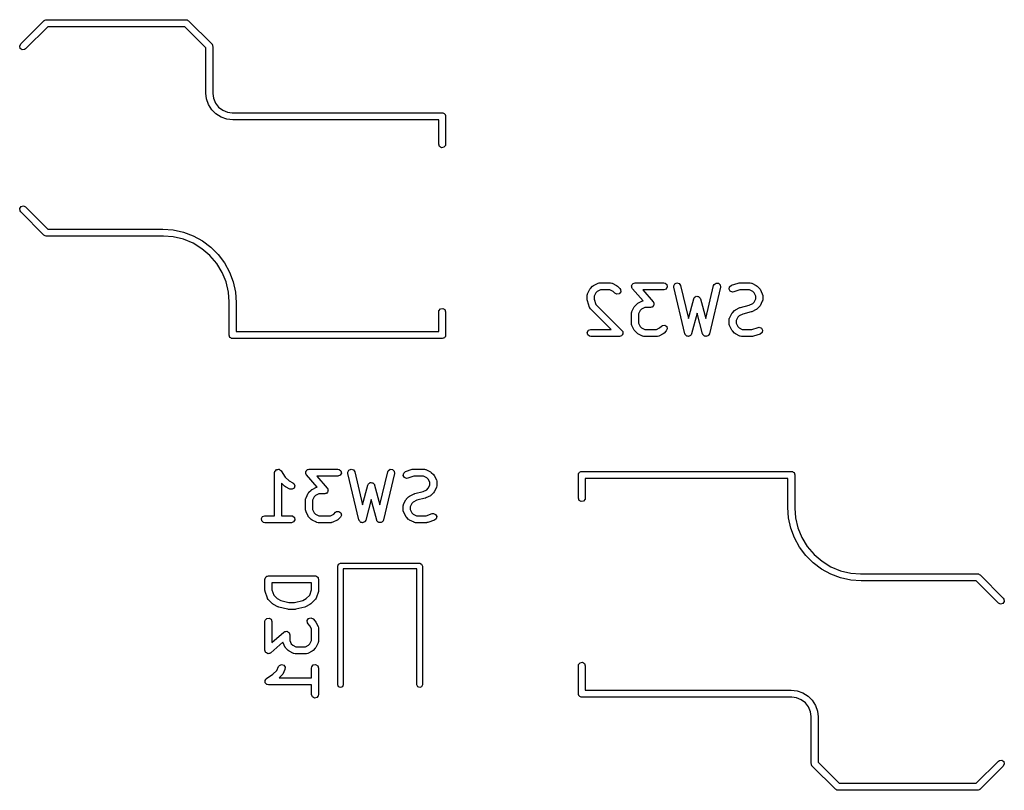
# Model space of a CAD drawing. Extents: x 3.18 to 10.88, y -3.25 to -0.52.
# Tile 1 of 52: x 3.18 to 4.01, y -3.25 to -2.6. Entities that reach past the tile are written whole.
import ezdxf

# ---------------------------------------------------------------- set-up
doc = ezdxf.new("R2010")
doc.units = 0
doc.header["$MEASUREMENT"] = 0
doc.layers.add('BLACK', color=7, linetype='CONTINUOUS')

msp = doc.modelspace()

# ---------------------------------------------------------------- linework, layer by layer
at = {"layer": 'BLACK', "linetype": 'CONTINUOUS'}
for p, q in [((3.18197, -2.62291), (3.20165, -2.60323)), ((3.20165, -2.60323), (3.2018, -2.60312)), ((3.2018, -2.60312), (3.20184, -2.60305)), ((3.20184, -2.60305), (3.20196, -2.60301)), ((3.20196, -2.60301), (3.20249, -2.60264)), ((3.20249, -2.60264), (3.20313, -2.60258)), ((3.20313, -2.60258), (3.20374, -2.60236)), ((3.20374, -2.60236), (3.32185, -2.60236)), ((3.32185, -2.60236), (3.32203, -2.60239)), ((3.32203, -2.60239), (3.32211, -2.60237)), ((3.32211, -2.60237), (3.32222, -2.60243)), ((3.32222, -2.60243), (3.32286, -2.60254)), ((3.32286, -2.60254), (3.32335, -2.60295)), ((3.32335, -2.60295), (3.32394, -2.60323)), ((3.32394, -2.60323), (3.34362, -2.62291)), ((3.20496, -2.60827), (3.18614, -2.62709)), ((3.32063, -2.60827), (3.20496, -2.60827)), ((3.33858, -2.62622), (3.32063, -2.60827)), ((3.18111, -2.62474), (3.18197, -2.62291)), ((3.18163, -2.62669), (3.18111, -2.62474)), ((3.18329, -2.62785), (3.18163, -2.62669)), ((3.1853, -2.62767), (3.18329, -2.62785)), ((3.18614, -2.62709), (3.1853, -2.62767)), ((3.33858, -2.66437), (3.33858, -2.62622)), ((3.34362, -2.62291), (3.34373, -2.62306)), ((3.34373, -2.62306), (3.3438, -2.6231)), ((3.3438, -2.6231), (3.34384, -2.62322)), ((3.34384, -2.62322), (3.34421, -2.62375)), ((3.34421, -2.62375), (3.34427, -2.62439)), ((3.34427, -2.62439), (3.34449, -2.625)), ((3.34449, -2.625), (3.34449, -2.66437)), ((3.33859, -2.66438), (3.33858, -2.66437)), ((3.33858, -2.66437), (3.33858, -2.66437)), ((3.33915, -2.66941), (3.33859, -2.66438)), ((3.34449, -2.66437), (3.34441, -2.66483)), ((3.34449, -2.66437), (3.34449, -2.66437)), ((3.34449, -2.66437), (3.34449, -2.66437)), ((3.34449, -2.66437), (3.34449, -2.66437)), ((3.34083, -2.67419), (3.33915, -2.66941)), ((3.34441, -2.66483), (3.34492, -2.66874)), ((3.34492, -2.66874), (3.34661, -2.67281)), ((3.34661, -2.67281), (3.34929, -2.6763)), ((3.34352, -2.67848), (3.34083, -2.67419)), ((3.34711, -2.68207), (3.34352, -2.67848)), ((3.34929, -2.6763), (3.35278, -2.67898)), ((3.35278, -2.67898), (3.35685, -2.68067)), ((3.35685, -2.68067), (3.3609, -2.6812)), ((3.3609, -2.6812), (3.36122, -2.6811)), ((3.36122, -2.6811), (3.36122, -2.6811)), ((3.36122, -2.6811), (3.53838, -2.6811)), ((3.53838, -2.6811), (3.53877, -2.68117)), ((3.53877, -2.68117), (3.5389, -2.68115)), ((3.5389, -2.68115), (3.53901, -2.68121)), ((3.3514, -2.68476), (3.34711, -2.68207)), ((3.35618, -2.68644), (3.3514, -2.68476)), ((3.36122, -2.68701), (3.35618, -2.68644)), ((3.53543, -2.68701), (3.36122, -2.68701)), ((3.36122, -2.68701), (3.36122, -2.68701)), ((3.36122, -2.68701), (3.36122, -2.68701)), ((3.53543, -2.70768), (3.53543, -2.68701)), ((3.53901, -2.68121), (3.53939, -2.68128)), ((3.53939, -2.68128), (3.53998, -2.68177)), ((3.53998, -2.68177), (3.54065, -2.68216)), ((3.54065, -2.68216), (3.54074, -2.68241)), ((3.54074, -2.68241), (3.54094, -2.68258)), ((3.54094, -2.68258), (3.54107, -2.68333)), ((3.54107, -2.68333), (3.54134, -2.68405)), ((3.54134, -2.68405), (3.54134, -2.70768)), ((3.53612, -2.70957), (3.53543, -2.70768)), ((3.53787, -2.71058), (3.53612, -2.70957)), ((3.53986, -2.71023), (3.53787, -2.71058)), ((3.54116, -2.70869), (3.53986, -2.71023)), ((3.54134, -2.70768), (3.54116, -2.70869)), ((3.1812, -2.76203), (3.18236, -2.76038)), ((3.18138, -2.76404), (3.1812, -2.76203)), ((3.18197, -2.76488), (3.18138, -2.76404)), ((3.18236, -2.76038), (3.18431, -2.75985)), ((3.18431, -2.75985), (3.18614, -2.76071)), ((3.18614, -2.76071), (3.20496, -2.77953)), ((3.20165, -2.78457), (3.18197, -2.76488)), ((3.20496, -2.77953), (3.30216, -2.77953)), ((3.30216, -2.77953), (3.31099, -2.78016)), ((3.31099, -2.78016), (3.31963, -2.78204)), ((3.20223, -2.78484), (3.20165, -2.78457)), ((3.20273, -2.78525), (3.20223, -2.78484)), ((3.20336, -2.78537), (3.20273, -2.78525)), ((3.20348, -2.78542), (3.20336, -2.78537)), ((3.20356, -2.7854), (3.20348, -2.78542)), ((3.20374, -2.78543), (3.20356, -2.7854)), ((3.30216, -2.78543), (3.20374, -2.78543)), ((3.30259, -2.78529), (3.30216, -2.78543)), ((3.31097, -2.78595), (3.30259, -2.78529)), ((3.31955, -2.78801), (3.31097, -2.78595)), ((3.32771, -2.79139), (3.31955, -2.78801)), ((3.31963, -2.78204), (3.32792, -2.78513)), ((3.32792, -2.78513), (3.33569, -2.78937)), ((3.33569, -2.78937), (3.34277, -2.79467)), ((3.33524, -2.79601), (3.32771, -2.79139)), ((3.34196, -2.80174), (3.33524, -2.79601)), ((3.34277, -2.79467), (3.34903, -2.80093)), ((3.34769, -2.80846), (3.34196, -2.80174)), ((3.34903, -2.80093), (3.35433, -2.80801)), ((3.35231, -2.81598), (3.34769, -2.80846)), ((3.35433, -2.80801), (3.35857, -2.81577)), ((3.35569, -2.82414), (3.35231, -2.81598)), ((3.35857, -2.81577), (3.36166, -2.82406)), ((3.35775, -2.83273), (3.35569, -2.82414)), ((3.36166, -2.82406), (3.36354, -2.83271)), ((3.66135, -2.83403), (3.66323, -2.83028)), ((3.66323, -2.83028), (3.66375, -2.82957)), ((3.66375, -2.82957), (3.66378, -2.82951)), ((3.66378, -2.82951), (3.66565, -2.82764)), ((3.66565, -2.82764), (3.66638, -2.82713)), ((3.66638, -2.82713), (3.66642, -2.82708)), ((3.66642, -2.82708), (3.67017, -2.82521)), ((3.67219, -2.8308), (3.66949, -2.83215)), ((3.67017, -2.82521), (3.67115, -2.82491)), ((3.67115, -2.82491), (3.67133, -2.82496)), ((3.67133, -2.82496), (3.67149, -2.8249)), ((3.67149, -2.8249), (3.68087, -2.8249)), ((3.68017, -2.8308), (3.67219, -2.8308)), ((3.68287, -2.83215), (3.68017, -2.8308)), ((3.68087, -2.8249), (3.68188, -2.82507)), ((3.68188, -2.82507), (3.68201, -2.82519)), ((3.68201, -2.82519), (3.68219, -2.82521)), ((3.68219, -2.82521), (3.68594, -2.82708)), ((3.68594, -2.82708), (3.68665, -2.82761)), ((3.68665, -2.82761), (3.6867, -2.82764)), ((3.6867, -2.82764), (3.68858, -2.82951)), ((3.68858, -2.82951), (3.68917, -2.83035)), ((3.68917, -2.83035), (3.68934, -2.83236)), ((3.69858, -2.82734), (3.6987, -2.82713)), ((3.69872, -2.82812), (3.69858, -2.82734)), ((3.69869, -2.8269), (3.69919, -2.82628)), ((3.6987, -2.82713), (3.69869, -2.8269)), ((3.69874, -2.82892), (3.69872, -2.82812)), ((3.69891, -2.8292), (3.69874, -2.82892)), ((3.69893, -2.82932), (3.69891, -2.8292)), ((3.69904, -2.82941), (3.69893, -2.82932)), ((3.69927, -2.82979), (3.69904, -2.82941)), ((3.69919, -2.82628), (3.69959, -2.82559)), ((3.70823, -2.84004), (3.69927, -2.82979)), ((3.69959, -2.82559), (3.69981, -2.82551)), ((3.69981, -2.82551), (3.69996, -2.82532)), ((3.69996, -2.82532), (3.70074, -2.82517)), ((3.70074, -2.82517), (3.70149, -2.8249)), ((3.70149, -2.8249), (3.72586, -2.8249)), ((3.72586, -2.8308), (3.708, -2.8308)), ((3.708, -2.8308), (3.71683, -2.8409)), ((3.72586, -2.8249), (3.72687, -2.82507)), ((3.72776, -2.83011), (3.72586, -2.8308)), ((3.72687, -2.82507), (3.72842, -2.82637)), ((3.72877, -2.82836), (3.72776, -2.83011)), ((3.72842, -2.82637), (3.72877, -2.82836)), ((3.73418, -2.82751), (3.73508, -2.8257)), ((3.73424, -2.82853), (3.73418, -2.82751)), ((3.74361, -2.8679), (3.73424, -2.82853)), ((3.73508, -2.8257), (3.73693, -2.8249)), ((3.73693, -2.8249), (3.73887, -2.82548)), ((3.73887, -2.82548), (3.73998, -2.82716)), ((3.73998, -2.82716), (3.74665, -2.85515)), ((3.76132, -2.85515), (3.76798, -2.82716)), ((3.77373, -2.82853), (3.76435, -2.8679)), ((3.76798, -2.82716), (3.76839, -2.82622)), ((3.76839, -2.82622), (3.77001, -2.82502)), ((3.77001, -2.82502), (3.77203, -2.82514)), ((3.77203, -2.82514), (3.77349, -2.82653)), ((3.77349, -2.82653), (3.77373, -2.82853)), ((3.78106, -2.83016), (3.78146, -2.82818)), ((3.78202, -2.83193), (3.78106, -2.83016)), ((3.78146, -2.82818), (3.78304, -2.82692)), ((3.78304, -2.82692), (3.78867, -2.82505)), ((3.79008, -2.8308), (3.78491, -2.83252)), ((3.78867, -2.82505), (3.78954, -2.82492)), ((3.78954, -2.82492), (3.7896, -2.8249)), ((3.7896, -2.8249), (3.79898, -2.8249)), ((3.79828, -2.8308), (3.79008, -2.8308)), ((3.80098, -2.83215), (3.79828, -2.8308)), ((3.79898, -2.8249), (3.79999, -2.82507)), ((3.79999, -2.82507), (3.80012, -2.82519)), ((3.80012, -2.82519), (3.8003, -2.82521)), ((3.8003, -2.82521), (3.80405, -2.82708)), ((3.80405, -2.82708), (3.80476, -2.82761)), ((3.80476, -2.82761), (3.80481, -2.82764)), ((3.80481, -2.82764), (3.80669, -2.82951)), ((3.80669, -2.82951), (3.80719, -2.83023)), ((3.80719, -2.83023), (3.80724, -2.83028)), ((3.80724, -2.83028), (3.80912, -2.83403)), ((3.35839, -2.84084), (3.35775, -2.83273)), ((3.36354, -2.83271), (3.36417, -2.84153)), ((3.66104, -2.83535), (3.66122, -2.83434)), ((3.66104, -2.8391), (3.66104, -2.83535)), ((3.66106, -2.83916), (3.66104, -2.8391)), ((3.66119, -2.84003), (3.66106, -2.83916)), ((3.66122, -2.83434), (3.66133, -2.8342)), ((3.66133, -2.8342), (3.66135, -2.83403)), ((3.66829, -2.83335), (3.66695, -2.83604)), ((3.66695, -2.83604), (3.66695, -2.83862)), ((3.66695, -2.83862), (3.66845, -2.84313)), ((3.66949, -2.83215), (3.66829, -2.83335)), ((3.6844, -2.83369), (3.68287, -2.83215)), ((3.68623, -2.83454), (3.6844, -2.83369)), ((3.68818, -2.83402), (3.68623, -2.83454)), ((3.68934, -2.83236), (3.68818, -2.83402)), ((3.74665, -2.85515), (3.75113, -2.83834)), ((3.75113, -2.83834), (3.75156, -2.83741)), ((3.75156, -2.83741), (3.75178, -2.83725)), ((3.75178, -2.83725), (3.7519, -2.83701)), ((3.7519, -2.83701), (3.75259, -2.83668)), ((3.75259, -2.83668), (3.75321, -2.83625)), ((3.75321, -2.83625), (3.75348, -2.83627)), ((3.75348, -2.83627), (3.75373, -2.83615)), ((3.75373, -2.83615), (3.75447, -2.83635)), ((3.75447, -2.83635), (3.75523, -2.83642)), ((3.75523, -2.83642), (3.75542, -2.83661)), ((3.75542, -2.83661), (3.75568, -2.83668)), ((3.75568, -2.83668), (3.75612, -2.83731)), ((3.75612, -2.83731), (3.75666, -2.83785)), ((3.75666, -2.83785), (3.75668, -2.83811)), ((3.75668, -2.83811), (3.75684, -2.83834)), ((3.75684, -2.83834), (3.76132, -2.85515)), ((3.7839, -2.83267), (3.78202, -2.83193)), ((3.78491, -2.83252), (3.7839, -2.83267)), ((3.80217, -2.83335), (3.80098, -2.83215)), ((3.80352, -2.83604), (3.80217, -2.83335)), ((3.80217, -2.8411), (3.80352, -2.8384)), ((3.80352, -2.8384), (3.80352, -2.83604)), ((3.80912, -2.83403), (3.80941, -2.83501)), ((3.80943, -2.8391), (3.80925, -2.84011)), ((3.80941, -2.83501), (3.80937, -2.83518)), ((3.80937, -2.83518), (3.80943, -2.83535)), ((3.80943, -2.83535), (3.80943, -2.8391)), ((3.35827, -2.84153), (3.35839, -2.84084)), ((3.35827, -2.86909), (3.35827, -2.84153)), ((3.36417, -2.84153), (3.36417, -2.84153)), ((3.36417, -2.84153), (3.36417, -2.86614)), ((3.53561, -2.8484), (3.53691, -2.84685)), ((3.53691, -2.84685), (3.5389, -2.8465)), ((3.5389, -2.8465), (3.54065, -2.84751)), ((3.54065, -2.84751), (3.54134, -2.84941)), ((3.66307, -2.84565), (3.66119, -2.84003)), ((3.66318, -2.84579), (3.66307, -2.84565)), ((3.66319, -2.84597), (3.66318, -2.84579)), ((3.66378, -2.84681), (3.66319, -2.84597)), ((3.68124, -2.86427), (3.66378, -2.84681)), ((3.66845, -2.84313), (3.69045, -2.86513)), ((3.69885, -2.84902), (3.70072, -2.84528)), ((3.70072, -2.84528), (3.70125, -2.84457)), ((3.70125, -2.84457), (3.70128, -2.84451)), ((3.70128, -2.84451), (3.70315, -2.84263)), ((3.70315, -2.84263), (3.70387, -2.84213)), ((3.70387, -2.84213), (3.70392, -2.84208)), ((3.70392, -2.84208), (3.70767, -2.84021)), ((3.70699, -2.84715), (3.70579, -2.84835)), ((3.70968, -2.8458), (3.70699, -2.84715)), ((3.70767, -2.84021), (3.70823, -2.84004)), ((3.71461, -2.8458), (3.70968, -2.8458)), ((3.71536, -2.84553), (3.71461, -2.8458)), ((3.71614, -2.84537), (3.71536, -2.84553)), ((3.71629, -2.84519), (3.71614, -2.84537)), ((3.71651, -2.84511), (3.71629, -2.84519)), ((3.71691, -2.84442), (3.71651, -2.84511)), ((3.71683, -2.8409), (3.71706, -2.84128)), ((3.71741, -2.8438), (3.71691, -2.84442)), ((3.71706, -2.84128), (3.71717, -2.84137)), ((3.71717, -2.84137), (3.71719, -2.84149)), ((3.71719, -2.84149), (3.71737, -2.84178)), ((3.71737, -2.84178), (3.71738, -2.84258)), ((3.71738, -2.84258), (3.71752, -2.84336)), ((3.71752, -2.84336), (3.7174, -2.84356)), ((3.7174, -2.84356), (3.71741, -2.8438)), ((3.78641, -2.8477), (3.79016, -2.84583)), ((3.79016, -2.84583), (3.79065, -2.84568)), ((3.79065, -2.84568), (3.79076, -2.84561)), ((3.79076, -2.84561), (3.79795, -2.84381)), ((3.79795, -2.84381), (3.80098, -2.84229)), ((3.80405, -2.84736), (3.8003, -2.84924)), ((3.80098, -2.84229), (3.80217, -2.8411)), ((3.80409, -2.84732), (3.80405, -2.84736)), ((3.80481, -2.84681), (3.80409, -2.84732)), ((3.80669, -2.84493), (3.80481, -2.84681)), ((3.80672, -2.84488), (3.80669, -2.84493)), ((3.80724, -2.84417), (3.80672, -2.84488)), ((3.80912, -2.84042), (3.80724, -2.84417)), ((3.80914, -2.84024), (3.80912, -2.84042)), ((3.80925, -2.84011), (3.80914, -2.84024)), ((3.53543, -2.84941), (3.53561, -2.8484)), ((3.53543, -2.86614), (3.53543, -2.84941)), ((3.54134, -2.84941), (3.54134, -2.86909)), ((3.69854, -2.85035), (3.69871, -2.84934)), ((3.69854, -2.85972), (3.69854, -2.85035)), ((3.69871, -2.84934), (3.69883, -2.8492)), ((3.69883, -2.8492), (3.69885, -2.84902)), ((3.70579, -2.84835), (3.70444, -2.85104)), ((3.70444, -2.85104), (3.70444, -2.85902)), ((3.75398, -2.85056), (3.74934, -2.86798)), ((3.75863, -2.86798), (3.75398, -2.85056)), ((3.78103, -2.85597), (3.7812, -2.85496)), ((3.78103, -2.85972), (3.78103, -2.85597)), ((3.7812, -2.85496), (3.78132, -2.85482)), ((3.78132, -2.85482), (3.78134, -2.85465)), ((3.78134, -2.85465), (3.78321, -2.8509)), ((3.78321, -2.8509), (3.78374, -2.85019)), ((3.78374, -2.85019), (3.78377, -2.85013)), ((3.78377, -2.85013), (3.78564, -2.84826)), ((3.78564, -2.84826), (3.78636, -2.84775)), ((3.78636, -2.84775), (3.78641, -2.8477)), ((3.78828, -2.85397), (3.78693, -2.85667)), ((3.78948, -2.85277), (3.78828, -2.85397)), ((3.79251, -2.85126), (3.78948, -2.85277)), ((3.79969, -2.84946), (3.79251, -2.85126)), ((3.79981, -2.84938), (3.79969, -2.84946)), ((3.8003, -2.84924), (3.79981, -2.84938)), ((3.6621, -2.86496), (3.66399, -2.86427)), ((3.66399, -2.86427), (3.68124, -2.86427)), ((3.6986, -2.85989), (3.69854, -2.85972)), ((3.69856, -2.86006), (3.6986, -2.85989)), ((3.69885, -2.86104), (3.69856, -2.86006)), ((3.70072, -2.86479), (3.69885, -2.86104)), ((3.70444, -2.85902), (3.70579, -2.86172)), ((3.70579, -2.86172), (3.70699, -2.86292)), ((3.70699, -2.86292), (3.70968, -2.86427)), ((3.70968, -2.86427), (3.71954, -2.86427)), ((3.71954, -2.86427), (3.72224, -2.86292)), ((3.72224, -2.86292), (3.72377, -2.86138)), ((3.72377, -2.86138), (3.72461, -2.86079)), ((3.72461, -2.86079), (3.72662, -2.86062)), ((3.72662, -2.86062), (3.72828, -2.86178)), ((3.7288, -2.86373), (3.72795, -2.86556)), ((3.72828, -2.86178), (3.7288, -2.86373)), ((3.78109, -2.85989), (3.78103, -2.85972)), ((3.78104, -2.86006), (3.78109, -2.85989)), ((3.78134, -2.86104), (3.78104, -2.86006)), ((3.78321, -2.86479), (3.78134, -2.86104)), ((3.78693, -2.85667), (3.78693, -2.85902)), ((3.78693, -2.85902), (3.78828, -2.86172)), ((3.78828, -2.86172), (3.78948, -2.86292)), ((3.78948, -2.86292), (3.79217, -2.86427)), ((3.79217, -2.86427), (3.80037, -2.86427)), ((3.80037, -2.86427), (3.80554, -2.86254)), ((3.80554, -2.86254), (3.80656, -2.86239)), ((3.80656, -2.86239), (3.80843, -2.86313)), ((3.80843, -2.86313), (3.8094, -2.86491)), ((3.35853, -2.86981), (3.35827, -2.86909)), ((3.35866, -2.87057), (3.35853, -2.86981)), ((3.35887, -2.87074), (3.35866, -2.87057)), ((3.35896, -2.87099), (3.35887, -2.87074)), ((3.35962, -2.87137), (3.35896, -2.87099)), ((3.36021, -2.87187), (3.35962, -2.87137)), ((3.36059, -2.87194), (3.36021, -2.87187)), ((3.36071, -2.872), (3.36059, -2.87194)), ((3.36084, -2.87198), (3.36071, -2.872)), ((3.36122, -2.87205), (3.36084, -2.87198)), ((3.53838, -2.87205), (3.36122, -2.87205)), ((3.36417, -2.86614), (3.53543, -2.86614)), ((3.53911, -2.87178), (3.53838, -2.87205)), ((3.53986, -2.87165), (3.53911, -2.87178)), ((3.54003, -2.87145), (3.53986, -2.87165)), ((3.54028, -2.87136), (3.54003, -2.87145)), ((3.54067, -2.87069), (3.54028, -2.87136)), ((3.54116, -2.8701), (3.54067, -2.87069)), ((3.54123, -2.86972), (3.54116, -2.8701)), ((3.54129, -2.86961), (3.54123, -2.86972)), ((3.54134, -2.86909), (3.54127, -2.86948)), ((3.54127, -2.86948), (3.54129, -2.86961)), ((3.66109, -2.86671), (3.6621, -2.86496)), ((3.66144, -2.86869), (3.66109, -2.86671)), ((3.66298, -2.86999), (3.66144, -2.86869)), ((3.66399, -2.87017), (3.66298, -2.86999)), ((3.68837, -2.87017), (3.66399, -2.87017)), ((3.6892, -2.86987), (3.68837, -2.87017)), ((3.69006, -2.86964), (3.6892, -2.86987)), ((3.69014, -2.86953), (3.69006, -2.86964)), ((3.69026, -2.86948), (3.69014, -2.86953)), ((3.69071, -2.86871), (3.69026, -2.86948)), ((3.69045, -2.86513), (3.69082, -2.86566)), ((3.69122, -2.86798), (3.69071, -2.86871)), ((3.69082, -2.86566), (3.69092, -2.86574)), ((3.69092, -2.86574), (3.69094, -2.86582)), ((3.69094, -2.86582), (3.69104, -2.86597)), ((3.69104, -2.86597), (3.69112, -2.86686)), ((3.69112, -2.86686), (3.69127, -2.86773)), ((3.69127, -2.86773), (3.69121, -2.86785)), ((3.69121, -2.86785), (3.69122, -2.86798)), ((3.70077, -2.86483), (3.70072, -2.86479)), ((3.70128, -2.86556), (3.70077, -2.86483)), ((3.70315, -2.86743), (3.70128, -2.86556)), ((3.70321, -2.86746), (3.70315, -2.86743)), ((3.70392, -2.86798), (3.70321, -2.86746)), ((3.70767, -2.86986), (3.70392, -2.86798)), ((3.70784, -2.86988), (3.70767, -2.86986)), ((3.70798, -2.86999), (3.70784, -2.86988)), ((3.70899, -2.87017), (3.70798, -2.86999)), ((3.72024, -2.87017), (3.70899, -2.87017)), ((3.7204, -2.87011), (3.72024, -2.87017)), ((3.72057, -2.87015), (3.7204, -2.87011)), ((3.72156, -2.86986), (3.72057, -2.87015)), ((3.72531, -2.86798), (3.72156, -2.86986)), ((3.72535, -2.86794), (3.72531, -2.86798)), ((3.72607, -2.86743), (3.72535, -2.86794)), ((3.72795, -2.86556), (3.72607, -2.86743)), ((3.74378, -2.86816), (3.74361, -2.8679)), ((3.74381, -2.86847), (3.74378, -2.86816)), ((3.74432, -2.86898), (3.74381, -2.86847)), ((3.74472, -2.86959), (3.74432, -2.86898)), ((3.74502, -2.86968), (3.74472, -2.86959)), ((3.74524, -2.8699), (3.74502, -2.86968)), ((3.74596, -2.86996), (3.74524, -2.8699)), ((3.74666, -2.87017), (3.74596, -2.86996)), ((3.74694, -2.87004), (3.74666, -2.87017)), ((3.74725, -2.87007), (3.74694, -2.87004)), ((3.74784, -2.86965), (3.74725, -2.87007)), ((3.74851, -2.86936), (3.74784, -2.86965)), ((3.74865, -2.86909), (3.74851, -2.86936)), ((3.7489, -2.86891), (3.74865, -2.86909)), ((3.74934, -2.86798), (3.7489, -2.86891)), ((3.75881, -2.86823), (3.75863, -2.86798)), ((3.75884, -2.86854), (3.75881, -2.86823)), ((3.75937, -2.86904), (3.75884, -2.86854)), ((3.75978, -2.86964), (3.75937, -2.86904)), ((3.76008, -2.86972), (3.75978, -2.86964)), ((3.76031, -2.86993), (3.76008, -2.86972)), ((3.76103, -2.86997), (3.76031, -2.86993)), ((3.76173, -2.87016), (3.76103, -2.86997)), ((3.76202, -2.87003), (3.76173, -2.87016)), ((3.76232, -2.87005), (3.76202, -2.87003)), ((3.76291, -2.86961), (3.76232, -2.87005)), ((3.76357, -2.86931), (3.76291, -2.86961)), ((3.7637, -2.86903), (3.76357, -2.86931)), ((3.76395, -2.86884), (3.7637, -2.86903)), ((3.76435, -2.8679), (3.76395, -2.86884)), ((3.78326, -2.86483), (3.78321, -2.86479)), ((3.78377, -2.86556), (3.78326, -2.86483)), ((3.78564, -2.86743), (3.78377, -2.86556)), ((3.7857, -2.86746), (3.78564, -2.86743)), ((3.78641, -2.86798), (3.7857, -2.86746)), ((3.79016, -2.86986), (3.78641, -2.86798)), ((3.79033, -2.86988), (3.79016, -2.86986)), ((3.79047, -2.86999), (3.79033, -2.86988)), ((3.79148, -2.87017), (3.79047, -2.86999)), ((3.80085, -2.87017), (3.79148, -2.87017)), ((3.80091, -2.87015), (3.80085, -2.87017)), ((3.80178, -2.87002), (3.80091, -2.87015)), ((3.80741, -2.86814), (3.80178, -2.87002)), ((3.80899, -2.86689), (3.80741, -2.86814)), ((3.8094, -2.86491), (3.80899, -2.86689)), ((3.3967, -2.98533), (3.39688, -2.98432)), ((3.3967, -3.02175), (3.3967, -2.98533)), ((3.39688, -2.98432), (3.39699, -2.98419)), ((3.39699, -2.98419), (3.397, -2.98402)), ((3.397, -2.98402), (3.39762, -2.98343)), ((3.39762, -2.98343), (3.39818, -2.98277)), ((3.39818, -2.98277), (3.39834, -2.98274)), ((3.39834, -2.98274), (3.39847, -2.98262)), ((3.39847, -2.98262), (3.39932, -2.98257)), ((3.39932, -2.98257), (3.40016, -2.98242)), ((3.40016, -2.98242), (3.40031, -2.98251)), ((3.40031, -2.98251), (3.40048, -2.98249)), ((3.40048, -2.98249), (3.40117, -2.983)), ((3.40117, -2.983), (3.40191, -2.98343)), ((3.40191, -2.98343), (3.40197, -2.98359)), ((3.40197, -2.98359), (3.40211, -2.98369)), ((3.40211, -2.98369), (3.4057, -2.98907)), ((3.4057, -2.98907), (3.4089, -2.99228)), ((3.42299, -2.98482), (3.42311, -2.98461)), ((3.42313, -2.9856), (3.42299, -2.98482)), ((3.4231, -2.98438), (3.4236, -2.98376)), ((3.42311, -2.98461), (3.4231, -2.98438)), ((3.42315, -2.9864), (3.42313, -2.9856)), ((3.42332, -2.98668), (3.42315, -2.9864)), ((3.42334, -2.9868), (3.42332, -2.98668)), ((3.42345, -2.98689), (3.42334, -2.9868)), ((3.42368, -2.98727), (3.42345, -2.98689)), ((3.4236, -2.98376), (3.424, -2.98307)), ((3.43264, -2.99752), (3.42368, -2.98727)), ((3.424, -2.98307), (3.42422, -2.98299)), ((3.42422, -2.98299), (3.42437, -2.9828)), ((3.42437, -2.9828), (3.42515, -2.98265)), ((3.42515, -2.98265), (3.4259, -2.98238)), ((3.4259, -2.98238), (3.45027, -2.98238)), ((3.45027, -2.98828), (3.43241, -2.98828)), ((3.43241, -2.98828), (3.44124, -2.99838)), ((3.45027, -2.98238), (3.45128, -2.98255)), ((3.45217, -2.98759), (3.45027, -2.98828)), ((3.45128, -2.98255), (3.45283, -2.98385)), ((3.45318, -2.98584), (3.45217, -2.98759)), ((3.45283, -2.98385), (3.45318, -2.98584)), ((3.45859, -2.98499), (3.45949, -2.98318)), ((3.45865, -2.98601), (3.45859, -2.98499)), ((3.46802, -3.02538), (3.45865, -2.98601)), ((3.45949, -2.98318), (3.46134, -2.98238)), ((3.46134, -2.98238), (3.46328, -2.98296)), ((3.46328, -2.98296), (3.46439, -2.98464)), ((3.46439, -2.98464), (3.47105, -3.01263)), ((3.48573, -3.01263), (3.49239, -2.98464)), ((3.49814, -2.98601), (3.48876, -3.02538)), ((3.49239, -2.98464), (3.4928, -2.9837)), ((3.4928, -2.9837), (3.49442, -2.9825)), ((3.49442, -2.9825), (3.49644, -2.98262)), ((3.49644, -2.98262), (3.4979, -2.98401)), ((3.4979, -2.98401), (3.49814, -2.98601)), ((3.50547, -2.98764), (3.50587, -2.98566)), ((3.50643, -2.98941), (3.50547, -2.98764)), ((3.50587, -2.98566), (3.50745, -2.9844)), ((3.50745, -2.9844), (3.51308, -2.98253)), ((3.51449, -2.98828), (3.50932, -2.99)), ((3.51308, -2.98253), (3.51395, -2.9824)), ((3.51395, -2.9824), (3.51401, -2.98238)), ((3.51401, -2.98238), (3.52339, -2.98238)), ((3.52269, -2.98828), (3.51449, -2.98828)), ((3.52539, -2.98963), (3.52269, -2.98828)), ((3.52339, -2.98238), (3.5244, -2.98255)), ((3.5244, -2.98255), (3.52453, -2.98267)), ((3.52453, -2.98267), (3.52471, -2.98269)), ((3.52471, -2.98269), (3.52846, -2.98456)), ((3.52846, -2.98456), (3.52917, -2.98509)), ((3.52917, -2.98509), (3.52922, -2.98512)), ((3.52922, -2.98512), (3.5311, -2.98699)), ((3.5311, -2.98699), (3.5316, -2.98771)), ((3.5316, -2.98771), (3.53165, -2.98776)), ((3.53165, -2.98776), (3.53353, -2.99151)), ((3.65354, -2.9872), (3.65361, -2.98682)), ((3.65354, -3.00689), (3.65354, -2.9872)), ((3.65359, -2.98669), (3.65365, -2.98658)), ((3.65361, -2.98682), (3.65359, -2.98669)), ((3.65365, -2.98658), (3.65372, -2.98619)), ((3.65372, -2.98619), (3.65421, -2.98561)), ((3.65421, -2.98561), (3.6546, -2.98494)), ((3.6546, -2.98494), (3.65485, -2.98485)), ((3.65485, -2.98485), (3.65502, -2.98465)), ((3.65502, -2.98465), (3.65577, -2.98451)), ((3.65577, -2.98451), (3.65649, -2.98425)), ((3.65649, -2.98425), (3.83366, -2.98425)), ((3.83366, -2.98425), (3.83404, -2.98432)), ((3.83404, -2.98432), (3.83417, -2.9843)), ((3.83417, -2.9843), (3.83429, -2.98436)), ((3.83429, -2.98436), (3.83467, -2.98443)), ((3.83467, -2.98443), (3.83526, -2.98492)), ((3.83526, -2.98492), (3.83592, -2.98531)), ((3.83592, -2.98531), (3.83601, -2.98556)), ((3.83601, -2.98556), (3.83622, -2.98573)), ((3.83622, -2.98573), (3.83635, -2.98648)), ((3.83635, -2.98648), (3.83661, -2.9872)), ((3.83661, -2.9872), (3.83661, -3.01476)), ((3.40506, -2.99679), (3.4026, -2.99433)), ((3.4026, -2.99433), (3.4026, -3.02175)), ((3.40512, -2.99682), (3.40506, -2.99679)), ((3.40583, -2.99734), (3.40512, -2.99682)), ((3.40958, -2.99922), (3.40583, -2.99734)), ((3.4089, -2.99228), (3.41222, -2.99394)), ((3.41222, -2.99394), (3.41304, -2.99455)), ((3.41304, -2.99455), (3.41385, -2.9964)), ((3.41385, -2.9964), (3.41327, -2.99834)), ((3.43208, -2.99769), (3.43264, -2.99752)), ((3.47105, -3.01263), (3.47554, -2.99582)), ((3.47554, -2.99582), (3.47597, -2.99489)), ((3.47597, -2.99489), (3.47619, -2.99473)), ((3.47619, -2.99473), (3.47631, -2.99449)), ((3.47631, -2.99449), (3.477, -2.99416)), ((3.477, -2.99416), (3.47762, -2.99373)), ((3.47762, -2.99373), (3.47789, -2.99375)), ((3.47789, -2.99375), (3.47814, -2.99364)), ((3.47814, -2.99364), (3.47888, -2.99383)), ((3.47888, -2.99383), (3.47964, -2.9939)), ((3.47964, -2.9939), (3.47983, -2.99409)), ((3.47983, -2.99409), (3.48009, -2.99416)), ((3.48009, -2.99416), (3.48053, -2.99479)), ((3.48053, -2.99479), (3.48107, -2.99533)), ((3.48107, -2.99533), (3.48109, -2.99559)), ((3.48109, -2.99559), (3.48124, -2.99582)), ((3.48124, -2.99582), (3.48573, -3.01263)), ((3.50831, -2.99016), (3.50643, -2.98941)), ((3.50932, -2.99), (3.50831, -2.99016)), ((3.52658, -2.99083), (3.52539, -2.98963)), ((3.52793, -2.99352), (3.52658, -2.99083)), ((3.52658, -2.99858), (3.52793, -2.99588)), ((3.52793, -2.99588), (3.52793, -2.99352)), ((3.53353, -2.99151), (3.53382, -2.99249)), ((3.53384, -2.99658), (3.53366, -2.99759)), ((3.53382, -2.99249), (3.53378, -2.99266)), ((3.53378, -2.99266), (3.53384, -2.99283)), ((3.53384, -2.99283), (3.53384, -2.99658)), ((3.83071, -2.99016), (3.65945, -2.99016)), ((3.65945, -2.99016), (3.65945, -3.00689)), ((3.83071, -3.01476), (3.83071, -2.99016)), ((3.41159, -2.99945), (3.40958, -2.99922)), ((3.41327, -2.99834), (3.41159, -2.99945)), ((3.42326, -3.00651), (3.42513, -3.00276)), ((3.42513, -3.00276), (3.42566, -3.00205)), ((3.42566, -3.00205), (3.42569, -3.00199)), ((3.42569, -3.00199), (3.42756, -3.00011)), ((3.42756, -3.00011), (3.42828, -2.99961)), ((3.42828, -2.99961), (3.42833, -2.99956)), ((3.42833, -2.99956), (3.43208, -2.99769)), ((3.4302, -3.00583), (3.42885, -3.00852)), ((3.4314, -3.00463), (3.4302, -3.00583)), ((3.43409, -3.00328), (3.4314, -3.00463)), ((3.43902, -3.00328), (3.43409, -3.00328)), ((3.43977, -3.00301), (3.43902, -3.00328)), ((3.44055, -3.00285), (3.43977, -3.00301)), ((3.4407, -3.00267), (3.44055, -3.00285)), ((3.44092, -3.00259), (3.4407, -3.00267)), ((3.44132, -3.0019), (3.44092, -3.00259)), ((3.44124, -2.99838), (3.44147, -2.99876)), ((3.44182, -3.00128), (3.44132, -3.0019)), ((3.44147, -2.99876), (3.44158, -2.99885)), ((3.44158, -2.99885), (3.4416, -2.99897)), ((3.4416, -2.99897), (3.44177, -2.99926)), ((3.44177, -2.99926), (3.44179, -3.00006)), ((3.44179, -3.00006), (3.44193, -3.00084)), ((3.44193, -3.00084), (3.44181, -3.00104)), ((3.44181, -3.00104), (3.44182, -3.00128)), ((3.50817, -3.00761), (3.51005, -3.00574)), ((3.51005, -3.00574), (3.51077, -3.00523)), ((3.51077, -3.00523), (3.51082, -3.00518)), ((3.51082, -3.00518), (3.51457, -3.00331)), ((3.51457, -3.00331), (3.51506, -3.00316)), ((3.51506, -3.00316), (3.51517, -3.00309)), ((3.51517, -3.00309), (3.52236, -3.00129)), ((3.52236, -3.00129), (3.52539, -2.99977)), ((3.52846, -3.00484), (3.52471, -3.00672)), ((3.52539, -2.99977), (3.52658, -2.99858)), ((3.5285, -3.0048), (3.52846, -3.00484)), ((3.52922, -3.00429), (3.5285, -3.0048)), ((3.5311, -3.00241), (3.52922, -3.00429)), ((3.53113, -3.00236), (3.5311, -3.00241)), ((3.53165, -3.00165), (3.53113, -3.00236)), ((3.53353, -2.9979), (3.53165, -3.00165)), ((3.53355, -2.99772), (3.53353, -2.9979)), ((3.53366, -2.99759), (3.53355, -2.99772)), ((3.42295, -3.00783), (3.42312, -3.00682)), ((3.42295, -3.0172), (3.42295, -3.00783)), ((3.42312, -3.00682), (3.42324, -3.00668)), ((3.42324, -3.00668), (3.42326, -3.00651)), ((3.42885, -3.00852), (3.42885, -3.0165)), ((3.47839, -3.00804), (3.47375, -3.02546)), ((3.48304, -3.02546), (3.47839, -3.00804)), ((3.50544, -3.01345), (3.50561, -3.01244)), ((3.50544, -3.0172), (3.50544, -3.01345)), ((3.50561, -3.01244), (3.50573, -3.0123)), ((3.50573, -3.0123), (3.50575, -3.01213)), ((3.50575, -3.01213), (3.50762, -3.00838)), ((3.50762, -3.00838), (3.50815, -3.00767)), ((3.50815, -3.00767), (3.50817, -3.00761)), ((3.51269, -3.01145), (3.51134, -3.01415)), ((3.51134, -3.01415), (3.51134, -3.0165)), ((3.51389, -3.01025), (3.51269, -3.01145)), ((3.51692, -3.00874), (3.51389, -3.01025)), ((3.5241, -3.00694), (3.51692, -3.00874)), ((3.52422, -3.00686), (3.5241, -3.00694)), ((3.52471, -3.00672), (3.52422, -3.00686)), ((3.65423, -3.00879), (3.65354, -3.00689)), ((3.65598, -3.0098), (3.65423, -3.00879)), ((3.65797, -3.00945), (3.65598, -3.0098)), ((3.65927, -3.0079), (3.65797, -3.00945)), ((3.65945, -3.00689), (3.65927, -3.0079)), ((3.3855, -3.02419), (3.38651, -3.02244)), ((3.38651, -3.02244), (3.3884, -3.02175)), ((3.3884, -3.02175), (3.3967, -3.02175)), ((3.4026, -3.02175), (3.4109, -3.02175)), ((3.4109, -3.02175), (3.41191, -3.02192)), ((3.41191, -3.02192), (3.41346, -3.02322)), ((3.42301, -3.01737), (3.42295, -3.0172)), ((3.42296, -3.01754), (3.42301, -3.01737)), ((3.42326, -3.01852), (3.42296, -3.01754)), ((3.42513, -3.02227), (3.42326, -3.01852)), ((3.42518, -3.02231), (3.42513, -3.02227)), ((3.42569, -3.02304), (3.42518, -3.02231)), ((3.42885, -3.0165), (3.4302, -3.0192)), ((3.4302, -3.0192), (3.4314, -3.0204)), ((3.4314, -3.0204), (3.43409, -3.02175)), ((3.43409, -3.02175), (3.44395, -3.02175)), ((3.44395, -3.02175), (3.44665, -3.0204)), ((3.44665, -3.0204), (3.44818, -3.01886)), ((3.44818, -3.01886), (3.44902, -3.01827)), ((3.44902, -3.01827), (3.45103, -3.0181)), ((3.45103, -3.0181), (3.45269, -3.01926)), ((3.45321, -3.02121), (3.45236, -3.02304)), ((3.45269, -3.01926), (3.45321, -3.02121)), ((3.5055, -3.01737), (3.50544, -3.0172)), ((3.50545, -3.01754), (3.5055, -3.01737)), ((3.50575, -3.01852), (3.50545, -3.01754)), ((3.50762, -3.02227), (3.50575, -3.01852)), ((3.50767, -3.02231), (3.50762, -3.02227)), ((3.50817, -3.02304), (3.50767, -3.02231)), ((3.51134, -3.0165), (3.51269, -3.0192)), ((3.51269, -3.0192), (3.51389, -3.0204)), ((3.51389, -3.0204), (3.51658, -3.02175)), ((3.51658, -3.02175), (3.52478, -3.02175)), ((3.52478, -3.02175), (3.52995, -3.02002)), ((3.52995, -3.02002), (3.53097, -3.01987)), ((3.53097, -3.01987), (3.53284, -3.02061)), ((3.53284, -3.02061), (3.53381, -3.02239)), ((3.53381, -3.02239), (3.5334, -3.02437)), ((3.83071, -3.01478), (3.83071, -3.01476)), ((3.83071, -3.01476), (3.83071, -3.01476)), ((3.83134, -3.02359), (3.83071, -3.01478)), ((3.83661, -3.01476), (3.83649, -3.01543)), ((3.83649, -3.01543), (3.83713, -3.02357)), ((3.38585, -3.02617), (3.3855, -3.02419)), ((3.38739, -3.02747), (3.38585, -3.02617)), ((3.3884, -3.02765), (3.38739, -3.02747)), ((3.4109, -3.02765), (3.3884, -3.02765)), ((3.4128, -3.02696), (3.4109, -3.02765)), ((3.41381, -3.02521), (3.4128, -3.02696)), ((3.41346, -3.02322), (3.41381, -3.02521)), ((3.42756, -3.02491), (3.42569, -3.02304)), ((3.42762, -3.02494), (3.42756, -3.02491)), ((3.42833, -3.02546), (3.42762, -3.02494)), ((3.43208, -3.02734), (3.42833, -3.02546)), ((3.43225, -3.02736), (3.43208, -3.02734)), ((3.43239, -3.02747), (3.43225, -3.02736)), ((3.4334, -3.02765), (3.43239, -3.02747)), ((3.44465, -3.02765), (3.4334, -3.02765)), ((3.44481, -3.02759), (3.44465, -3.02765)), ((3.44498, -3.02763), (3.44481, -3.02759)), ((3.44597, -3.02734), (3.44498, -3.02763)), ((3.44972, -3.02546), (3.44597, -3.02734)), ((3.44976, -3.02542), (3.44972, -3.02546)), ((3.45048, -3.02491), (3.44976, -3.02542)), ((3.45236, -3.02304), (3.45048, -3.02491)), ((3.46819, -3.02564), (3.46802, -3.02538)), ((3.46822, -3.02595), (3.46819, -3.02564)), ((3.46873, -3.02646), (3.46822, -3.02595)), ((3.46913, -3.02707), (3.46873, -3.02646)), ((3.46943, -3.02716), (3.46913, -3.02707)), ((3.46965, -3.02738), (3.46943, -3.02716)), ((3.47037, -3.02744), (3.46965, -3.02738)), ((3.47107, -3.02765), (3.47037, -3.02744)), ((3.47135, -3.02752), (3.47107, -3.02765)), ((3.47166, -3.02755), (3.47135, -3.02752)), ((3.47225, -3.02713), (3.47166, -3.02755)), ((3.47292, -3.02684), (3.47225, -3.02713)), ((3.47306, -3.02657), (3.47292, -3.02684)), ((3.47331, -3.02639), (3.47306, -3.02657)), ((3.47375, -3.02546), (3.47331, -3.02639)), ((3.48322, -3.02571), (3.48304, -3.02546)), ((3.48325, -3.02602), (3.48322, -3.02571)), ((3.48378, -3.02652), (3.48325, -3.02602)), ((3.48419, -3.02712), (3.48378, -3.02652)), ((3.48449, -3.0272), (3.48419, -3.02712)), ((3.48472, -3.02741), (3.48449, -3.0272)), ((3.48544, -3.02745), (3.48472, -3.02741)), ((3.48614, -3.02764), (3.48544, -3.02745)), ((3.48643, -3.02751), (3.48614, -3.02764)), ((3.48673, -3.02753), (3.48643, -3.02751)), ((3.48732, -3.0271), (3.48673, -3.02753)), ((3.48798, -3.02679), (3.48732, -3.0271)), ((3.48811, -3.02651), (3.48798, -3.02679)), ((3.48836, -3.02632), (3.48811, -3.02651)), ((3.48876, -3.02538), (3.48836, -3.02632)), ((3.51005, -3.02491), (3.50817, -3.02304)), ((3.51011, -3.02494), (3.51005, -3.02491)), ((3.51082, -3.02546), (3.51011, -3.02494)), ((3.51457, -3.02734), (3.51082, -3.02546)), ((3.51474, -3.02736), (3.51457, -3.02734)), ((3.51488, -3.02747), (3.51474, -3.02736)), ((3.51589, -3.02765), (3.51488, -3.02747)), ((3.52526, -3.02765), (3.51589, -3.02765)), ((3.52532, -3.02763), (3.52526, -3.02765)), ((3.52619, -3.0275), (3.52532, -3.02763)), ((3.53182, -3.02563), (3.52619, -3.0275)), ((3.5334, -3.02437), (3.53182, -3.02563)), ((3.83322, -3.03223), (3.83134, -3.02359)), ((3.83713, -3.02357), (3.8392, -3.03215)), ((3.83631, -3.04052), (3.83322, -3.03223)), ((3.8392, -3.03215), (3.84257, -3.04031)), ((3.84055, -3.04829), (3.83631, -3.04052)), ((3.84257, -3.04031), (3.84719, -3.04784)), ((3.84585, -3.05537), (3.84055, -3.04829)), ((3.85211, -3.06162), (3.84585, -3.05537)), ((3.84719, -3.04784), (3.85292, -3.05455)), ((3.85292, -3.05455), (3.85964, -3.06029)), ((3.45006, -3.0643), (3.45076, -3.06263)), ((3.45076, -3.06263), (3.45243, -3.06194)), ((3.45243, -3.06194), (3.51936, -3.06194)), ((3.51936, -3.06194), (3.52103, -3.06263)), ((3.52103, -3.06263), (3.52172, -3.0643)), ((3.85919, -3.06693), (3.85211, -3.06162)), ((3.85964, -3.06029), (3.86717, -3.0649)), ((3.45006, -3.1647), (3.45006, -3.0643)), ((3.51699, -3.06667), (3.45479, -3.06667)), ((3.45479, -3.06667), (3.45479, -3.1647)), ((3.51699, -3.1647), (3.51699, -3.06667)), ((3.52172, -3.0643), (3.52172, -3.1647)), ((3.86696, -3.07117), (3.85919, -3.06693)), ((3.87525, -3.07426), (3.86696, -3.07117)), ((3.86717, -3.0649), (3.87533, -3.06828)), ((3.87533, -3.06828), (3.88391, -3.07035)), ((3.88391, -3.07035), (3.89228, -3.071)), ((3.89228, -3.071), (3.89271, -3.07086)), ((3.89271, -3.07086), (3.89271, -3.07086)), ((3.89271, -3.07086), (3.99114, -3.07086)), ((3.99114, -3.07086), (3.99132, -3.0709)), ((3.99132, -3.0709), (3.9914, -3.07088)), ((3.9914, -3.07088), (3.99151, -3.07093)), ((3.99151, -3.07093), (3.99215, -3.07104)), ((3.99215, -3.07104), (3.99264, -3.07146)), ((3.99264, -3.07146), (3.99323, -3.07173)), ((3.99323, -3.07173), (4.01291, -3.09141)), ((3.38854, -3.07555), (3.38861, -3.07517)), ((3.38854, -3.08493), (3.38854, -3.07555)), ((3.38859, -3.07504), (3.38865, -3.07493)), ((3.38861, -3.07517), (3.38859, -3.07504)), ((3.38865, -3.07493), (3.38872, -3.07454)), ((3.38872, -3.07454), (3.38921, -3.07395)), ((3.38921, -3.07395), (3.3896, -3.07329)), ((3.3896, -3.07329), (3.38985, -3.0732)), ((3.38985, -3.0732), (3.39002, -3.07299)), ((3.39002, -3.07299), (3.39078, -3.07286)), ((3.39078, -3.07286), (3.3915, -3.0726)), ((3.3915, -3.0726), (3.43087, -3.0726)), ((3.39445, -3.0785), (3.39445, -3.08445)), ((3.42791, -3.0785), (3.39445, -3.0785)), ((3.42791, -3.08445), (3.42791, -3.0785)), ((3.43087, -3.0726), (3.43125, -3.07267)), ((3.43125, -3.07267), (3.43138, -3.07264)), ((3.43138, -3.07264), (3.43149, -3.07271)), ((3.43149, -3.07271), (3.43188, -3.07278)), ((3.43188, -3.07278), (3.43246, -3.07327)), ((3.43246, -3.07327), (3.43313, -3.07365)), ((3.43313, -3.07365), (3.43322, -3.0739)), ((3.43322, -3.0739), (3.43342, -3.07408)), ((3.43342, -3.07408), (3.43356, -3.07483)), ((3.43356, -3.07483), (3.43382, -3.07555)), ((3.43382, -3.07555), (3.43382, -3.08493)), ((3.88389, -3.07614), (3.87525, -3.07426)), ((3.89271, -3.07677), (3.88389, -3.07614)), ((3.98992, -3.07677), (3.89271, -3.07677)), ((4.00874, -3.09559), (3.98992, -3.07677)), ((3.38857, -3.08499), (3.38854, -3.08493)), ((3.3887, -3.08586), (3.38857, -3.08499)), ((3.39057, -3.09148), (3.3887, -3.08586)), ((3.39445, -3.08445), (3.39595, -3.08895)), ((3.39595, -3.08895), (3.39887, -3.09187)), ((3.42349, -3.09187), (3.42641, -3.08895)), ((3.42641, -3.08895), (3.42791, -3.08445)), ((3.43367, -3.08586), (3.43179, -3.09148)), ((3.43382, -3.08493), (3.43367, -3.08579)), ((3.43367, -3.08579), (3.43367, -3.08586)), ((3.39068, -3.09162), (3.39057, -3.09148)), ((3.39069, -3.0918), (3.39068, -3.09162)), ((3.39128, -3.09264), (3.39069, -3.0918)), ((3.39503, -3.09639), (3.39128, -3.09264)), ((3.39509, -3.09641), (3.39503, -3.09639)), ((3.3958, -3.09694), (3.39509, -3.09641)), ((3.39955, -3.09882), (3.3958, -3.09694)), ((3.39887, -3.09187), (3.4019, -3.09339)), ((3.4019, -3.09339), (3.40873, -3.0951)), ((3.40873, -3.0951), (3.41363, -3.0951)), ((3.41363, -3.0951), (3.42046, -3.09339)), ((3.42046, -3.09339), (3.42349, -3.09187)), ((3.42656, -3.09694), (3.42281, -3.09882)), ((3.42661, -3.09689), (3.42656, -3.09694)), ((3.42733, -3.09639), (3.42661, -3.09689)), ((3.43108, -3.09264), (3.42733, -3.09639)), ((3.43115, -3.09248), (3.43108, -3.09264)), ((3.4313, -3.09239), (3.43115, -3.09248)), ((3.43179, -3.09148), (3.4313, -3.09239)), ((4.01057, -3.09644), (4.00874, -3.09559)), ((4.01252, -3.09592), (4.01057, -3.09644)), ((4.01368, -3.09427), (4.01252, -3.09592)), ((4.01291, -3.09141), (4.0135, -3.09225)), ((4.0135, -3.09225), (4.01368, -3.09427)), ((3.39969, -3.09883), (3.39955, -3.09882)), ((3.40015, -3.09904), (3.39969, -3.09883)), ((3.40765, -3.10091), (3.40015, -3.09904)), ((3.40779, -3.1009), (3.40765, -3.10091)), ((3.40837, -3.101), (3.40779, -3.1009)), ((3.41399, -3.101), (3.40837, -3.101)), ((3.41412, -3.10095), (3.41399, -3.101)), ((3.41471, -3.10091), (3.41412, -3.10095)), ((3.42221, -3.09904), (3.41471, -3.10091)), ((3.42232, -3.09896), (3.42221, -3.09904)), ((3.42281, -3.09882), (3.42232, -3.09896)), ((3.38854, -3.11117), (3.38872, -3.11016)), ((3.38854, -3.13554), (3.38854, -3.11117)), ((3.38872, -3.11016), (3.39002, -3.10861)), ((3.39002, -3.10861), (3.39201, -3.10826)), ((3.39201, -3.10826), (3.39376, -3.10927)), ((3.39376, -3.10927), (3.39445, -3.11117)), ((3.39445, -3.11117), (3.39445, -3.12904)), ((3.42426, -3.11041), (3.42542, -3.10875)), ((3.42444, -3.11242), (3.42426, -3.11041)), ((3.42503, -3.11326), (3.42444, -3.11242)), ((3.42656, -3.1148), (3.42503, -3.11326)), ((3.42542, -3.10875), (3.42737, -3.10823)), ((3.42737, -3.10823), (3.4292, -3.10908)), ((3.4292, -3.10908), (3.43108, -3.11096)), ((3.43108, -3.11096), (3.43159, -3.11168)), ((3.43159, -3.11168), (3.43163, -3.11173)), ((3.43163, -3.11173), (3.43351, -3.11548)), ((3.39445, -3.12904), (3.40455, -3.1202)), ((3.40455, -3.1202), (3.40493, -3.11997)), ((3.40493, -3.11997), (3.40502, -3.11986)), ((3.40502, -3.11986), (3.40514, -3.11984)), ((3.40514, -3.11984), (3.40543, -3.11967)), ((3.40543, -3.11967), (3.40622, -3.11965)), ((3.40622, -3.11965), (3.40701, -3.11951)), ((3.40701, -3.11951), (3.40721, -3.11963)), ((3.40721, -3.11963), (3.40745, -3.11963)), ((3.40745, -3.11963), (3.40807, -3.12012)), ((3.40807, -3.12012), (3.40876, -3.12052)), ((3.40876, -3.12052), (3.40884, -3.12074)), ((3.40884, -3.12074), (3.40902, -3.12089)), ((3.40902, -3.12089), (3.40917, -3.12167)), ((3.40917, -3.12167), (3.40945, -3.12242)), ((3.40945, -3.12242), (3.40945, -3.12735)), ((3.42791, -3.11749), (3.42656, -3.1148)), ((3.42791, -3.12735), (3.42791, -3.11749)), ((3.43351, -3.11548), (3.4338, -3.11646)), ((3.4338, -3.11646), (3.43376, -3.11663)), ((3.43376, -3.11663), (3.43382, -3.1168)), ((3.43382, -3.1168), (3.43382, -3.12804)), ((3.40369, -3.1288), (3.39344, -3.13777)), ((3.40385, -3.12937), (3.40369, -3.1288)), ((3.40573, -3.13312), (3.40385, -3.12937)), ((3.40945, -3.12735), (3.4108, -3.13005)), ((3.4108, -3.13005), (3.41199, -3.13124)), ((3.42537, -3.13124), (3.42656, -3.13005)), ((3.42656, -3.13005), (3.42791, -3.12735)), ((3.43351, -3.12937), (3.43163, -3.13312)), ((3.43353, -3.12919), (3.43351, -3.12937)), ((3.43364, -3.12905), (3.43353, -3.12919)), ((3.43382, -3.12804), (3.43364, -3.12905)), ((3.38882, -3.13629), (3.38854, -3.13554)), ((3.38897, -3.13707), (3.38882, -3.13629)), ((3.38915, -3.13722), (3.38897, -3.13707)), ((3.38923, -3.13744), (3.38915, -3.13722)), ((3.38992, -3.13784), (3.38923, -3.13744)), ((3.39054, -3.13834), (3.38992, -3.13784)), ((3.39078, -3.13833), (3.39054, -3.13834)), ((3.39098, -3.13845), (3.39078, -3.13833)), ((3.39177, -3.13831), (3.39098, -3.13845)), ((3.39256, -3.1383), (3.39177, -3.13831)), ((3.39285, -3.13812), (3.39256, -3.1383)), ((3.39297, -3.1381), (3.39285, -3.13812)), ((3.39306, -3.138), (3.39297, -3.1381)), ((3.39344, -3.13777), (3.39306, -3.138)), ((3.40577, -3.13316), (3.40573, -3.13312)), ((3.40628, -3.13388), (3.40577, -3.13316)), ((3.40816, -3.13576), (3.40628, -3.13388)), ((3.40821, -3.13578), (3.40816, -3.13576)), ((3.40892, -3.13631), (3.40821, -3.13578)), ((3.41267, -3.13819), (3.40892, -3.13631)), ((3.41199, -3.13124), (3.41469, -3.13259)), ((3.41285, -3.13821), (3.41267, -3.13819)), ((3.41298, -3.13832), (3.41285, -3.13821)), ((3.41399, -3.1385), (3.41298, -3.13832)), ((3.42337, -3.1385), (3.41399, -3.1385)), ((3.41469, -3.13259), (3.42267, -3.13259)), ((3.42267, -3.13259), (3.42537, -3.13124)), ((3.42353, -3.13844), (3.42337, -3.1385)), ((3.4237, -3.13848), (3.42353, -3.13844)), ((3.42469, -3.13819), (3.4237, -3.13848)), ((3.42844, -3.13631), (3.42469, -3.13819)), ((3.42848, -3.13626), (3.42844, -3.13631)), ((3.4292, -3.13576), (3.42848, -3.13626)), ((3.43108, -3.13388), (3.4292, -3.13576)), ((3.43111, -3.13382), (3.43108, -3.13388)), ((3.43163, -3.13312), (3.43111, -3.13382)), ((3.65372, -3.14761), (3.65502, -3.14606)), ((3.65502, -3.14606), (3.65701, -3.14571)), ((3.65701, -3.14571), (3.65876, -3.14672)), ((3.65876, -3.14672), (3.65945, -3.14862)), ((3.38986, -3.15933), (3.39524, -3.15575)), ((3.39524, -3.15575), (3.39844, -3.15254)), ((3.39844, -3.15254), (3.4001, -3.14922)), ((3.4001, -3.14922), (3.40071, -3.1484)), ((3.40071, -3.1484), (3.40257, -3.14759)), ((3.40257, -3.14759), (3.4045, -3.14817)), ((3.40351, -3.15561), (3.40299, -3.15632)), ((3.40539, -3.15186), (3.40351, -3.15561)), ((3.4045, -3.14817), (3.40562, -3.14986)), ((3.40562, -3.14986), (3.40539, -3.15186)), ((3.42791, -3.15054), (3.42809, -3.14953)), ((3.42791, -3.15884), (3.42791, -3.15054)), ((3.42809, -3.14953), (3.42939, -3.14799)), ((3.42939, -3.14799), (3.43138, -3.14763)), ((3.43138, -3.14763), (3.43313, -3.14864)), ((3.43313, -3.14864), (3.43382, -3.15054)), ((3.43382, -3.15054), (3.43382, -3.17304)), ((3.65354, -3.14862), (3.65372, -3.14761)), ((3.65354, -3.17224), (3.65354, -3.14862)), ((3.65945, -3.14862), (3.65945, -3.16929)), ((3.38859, -3.16128), (3.38867, -3.16113)), ((3.38874, -3.16212), (3.38859, -3.16128)), ((3.38866, -3.16096), (3.38917, -3.16027)), ((3.38867, -3.16113), (3.38866, -3.16096)), ((3.38879, -3.16298), (3.38874, -3.16212)), ((3.38891, -3.1631), (3.38879, -3.16298)), ((3.38894, -3.16327), (3.38891, -3.1631)), ((3.3896, -3.16382), (3.38894, -3.16327)), ((3.38917, -3.16027), (3.3896, -3.15953)), ((3.3896, -3.15953), (3.38976, -3.15947)), ((3.39019, -3.16444), (3.3896, -3.16382)), ((3.38976, -3.15947), (3.38986, -3.15933)), ((3.40296, -3.15638), (3.4005, -3.15884)), ((3.4005, -3.15884), (3.42791, -3.15884)), ((3.40299, -3.15632), (3.40296, -3.15638)), ((3.39036, -3.16446), (3.39019, -3.16444)), ((3.39049, -3.16457), (3.39036, -3.16446)), ((3.3915, -3.16474), (3.39049, -3.16457)), ((3.42791, -3.16474), (3.3915, -3.16474)), ((3.42791, -3.17304), (3.42791, -3.16474)), ((3.45076, -3.16637), (3.45006, -3.1647)), ((3.45243, -3.16706), (3.45076, -3.16637)), ((3.4541, -3.16637), (3.45243, -3.16706)), ((3.45479, -3.1647), (3.4541, -3.16637)), ((3.51768, -3.16637), (3.51699, -3.1647)), ((3.51936, -3.16706), (3.51768, -3.16637)), ((3.52103, -3.16637), (3.51936, -3.16706)), ((3.52172, -3.1647), (3.52103, -3.16637)), ((3.6538, -3.17296), (3.65354, -3.17224)), ((3.65945, -3.16929), (3.83366, -3.16929)), ((3.83366, -3.16929), (3.83366, -3.16929)), ((3.83366, -3.16929), (3.8387, -3.16986)), ((3.8387, -3.16986), (3.84348, -3.17153)), ((3.84348, -3.17153), (3.84778, -3.17423)), ((3.4286, -3.17494), (3.42791, -3.17304)), ((3.43035, -3.17595), (3.4286, -3.17494)), ((3.43234, -3.1756), (3.43035, -3.17595)), ((3.43364, -3.17405), (3.43234, -3.1756)), ((3.43382, -3.17304), (3.43364, -3.17405)), ((3.65394, -3.17372), (3.6538, -3.17296)), ((3.65414, -3.17389), (3.65394, -3.17372)), ((3.65423, -3.17414), (3.65414, -3.17389)), ((3.6549, -3.17452), (3.65423, -3.17414)), ((3.65548, -3.17502), (3.6549, -3.17452)), ((3.65587, -3.17509), (3.65548, -3.17502)), ((3.65598, -3.17515), (3.65587, -3.17509)), ((3.65611, -3.17513), (3.65598, -3.17515)), ((3.65649, -3.1752), (3.65611, -3.17513)), ((3.83366, -3.1752), (3.65649, -3.1752)), ((3.83398, -3.17509), (3.83366, -3.1752)), ((3.83366, -3.1752), (3.83366, -3.1752)), ((3.83366, -3.1752), (3.83366, -3.1752)), ((3.83803, -3.17563), (3.83398, -3.17509)), ((3.8421, -3.17731), (3.83803, -3.17563)), ((3.8456, -3.17999), (3.8421, -3.17731)), ((3.84828, -3.18349), (3.8456, -3.17999)), ((3.84778, -3.17423), (3.85136, -3.17781)), ((3.85136, -3.17781), (3.85406, -3.1821)), ((3.84996, -3.18756), (3.84828, -3.18349)), ((3.85048, -3.19145), (3.84996, -3.18756)), ((3.85406, -3.1821), (3.85573, -3.18689)), ((3.85573, -3.18689), (3.8563, -3.19193)), ((3.85039, -3.19193), (3.85048, -3.19145)), ((3.85039, -3.2313), (3.85039, -3.19193)), ((3.8563, -3.19193), (3.8563, -3.19193)), ((3.8563, -3.19193), (3.8563, -3.19193)), ((3.8563, -3.19193), (3.8563, -3.19193)), ((3.8563, -3.19193), (3.8563, -3.23007)), ((3.8563, -3.23007), (3.87425, -3.24803)), ((3.98992, -3.24803), (4.00874, -3.22921)), ((4.00874, -3.22921), (4.00958, -3.22862)), ((4.00958, -3.22862), (4.01159, -3.22845)), ((4.01159, -3.22845), (4.01324, -3.2296)), ((4.01324, -3.2296), (4.01377, -3.23156)), ((3.85061, -3.2319), (3.85039, -3.2313)), ((3.85067, -3.23255), (3.85061, -3.2319)), ((3.85104, -3.23307), (3.85067, -3.23255)), ((3.85108, -3.2332), (3.85104, -3.23307)), ((3.85115, -3.23324), (3.85108, -3.2332)), ((3.85126, -3.23339), (3.85115, -3.23324)), ((3.87094, -3.25307), (3.85126, -3.23339)), ((4.01291, -3.23339), (3.99323, -3.25307)), ((4.01377, -3.23156), (4.01291, -3.23339)), ((3.87153, -3.25334), (3.87094, -3.25307)), ((3.87202, -3.25376), (3.87153, -3.25334)), ((3.87265, -3.25387), (3.87202, -3.25376)), ((3.87277, -3.25392), (3.87265, -3.25387)), ((3.87285, -3.2539), (3.87277, -3.25392)), ((3.87303, -3.25394), (3.87285, -3.2539)), ((3.99114, -3.25394), (3.87303, -3.25394)), ((3.87425, -3.24803), (3.98992, -3.24803)), ((3.99175, -3.25372), (3.99114, -3.25394)), ((3.99239, -3.25366), (3.99175, -3.25372)), ((3.99292, -3.25329), (3.99239, -3.25366)), ((3.99304, -3.25324), (3.99292, -3.25329)), ((3.99308, -3.25318), (3.99304, -3.25324)), ((3.99323, -3.25307), (3.99308, -3.25318))]:
    msp.add_line(p, q, dxfattribs=at)

doc.saveas('drawing.dxf')
